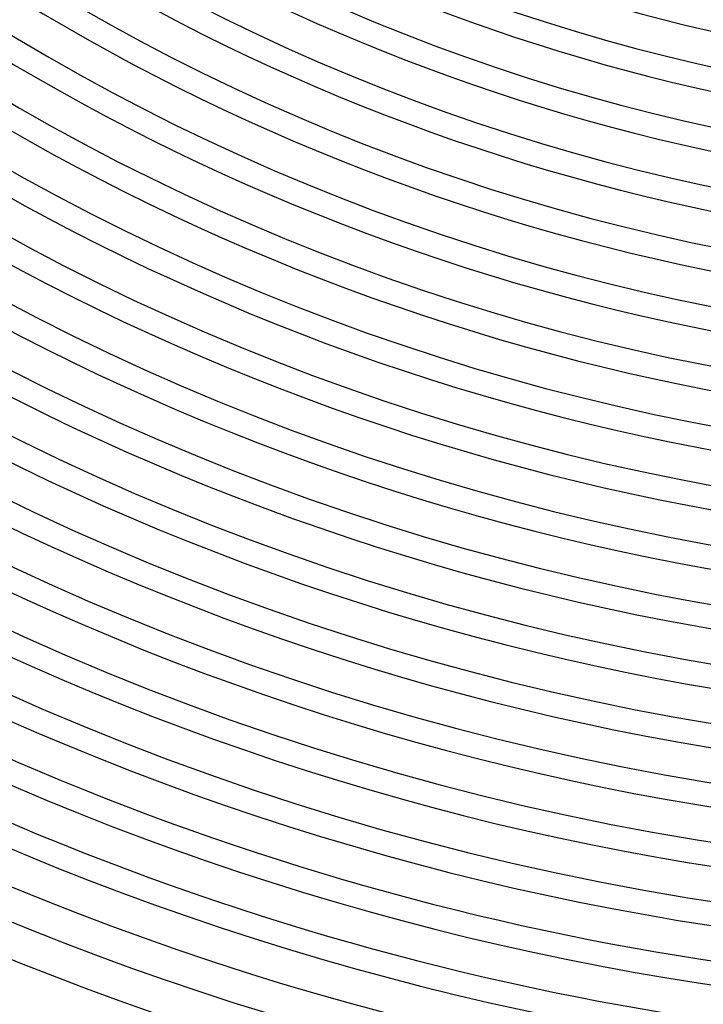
# Model space of a CAD drawing. Header units: millimetres. Extents: x -385 to 385, y -385 to 385.
# Tile 41 of 113: x -128 to -49, y -325 to -212. Entities that reach past the tile are written whole.
import ezdxf

# ---------------------------------------------------------------- set-up
doc = ezdxf.new("R2010")
doc.units = ezdxf.units.MM
doc.layers.add('THICK', color=7, linetype='Continuous')

msp = doc.modelspace()

# ---------------------------------------------------------------- linework, layer by layer
at = {"layer": 'THICK'}
for centre, radius, start, end in [((0, 1.653218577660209e-15), 330.5, 179.9999801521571, 0), ((0, 2.418597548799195e-15), 323.75, 179.9999801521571, 0), ((0, 3.183976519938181e-15), 317, 179.9999801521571, 0), ((0, 3.949355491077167e-15), 310.25, 179.9999801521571, 0), ((0, 4.714734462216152e-15), 303.5, 179.9999801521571, 0), ((0, 5.480113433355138e-15), 296.75, 179.9999801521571, 0), ((0, 6.245492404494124e-15), 290, 179.9999801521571, 0), ((0, 7.01087137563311e-15), 283.25, 179.9999801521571, 0), ((0, 7.776250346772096e-15), 276.5, 179.9999801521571, 0), ((0, 8.541629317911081e-15), 269.75, 179.9999801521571, 0), ((0, 9.307008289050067e-15), 263, 179.9999801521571, 0), ((0, 1.007238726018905e-14), 256.25, 179.9999801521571, 0), ((0, 1.083776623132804e-14), 249.5, 179.9999801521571, 0), ((0, 1.160314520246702e-14), 242.75, 179.9999801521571, 0), ((0, 1.236852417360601e-14), 236, 179.9999801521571, 0), ((0, 1.3133903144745e-14), 229.25, 179.9999801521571, 0), ((0, 1.389928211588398e-14), 222.5, 179.9999801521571, 0), ((0, 1.466466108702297e-14), 215.75, 179.9999801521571, 0), ((0, 1.389928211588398e-14), 218.5, 225.5242271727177, 269.4757623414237), ((0, 1.3133903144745e-14), 225.25, 225.5086427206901, 269.4913467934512), ((0, 1.236852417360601e-14), 232, 225.4939177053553, 269.5060718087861), ((0, 1.160314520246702e-14), 238.75, 225.4799948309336, 269.5200519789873), ((0, 1.083776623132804e-14), 245.5, 225.4667595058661, 269.5332300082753), ((0, 1.007238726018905e-14), 252.25, 225.4542690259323, 269.5457204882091), ((0, 9.307008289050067e-15), 259, 225.4424660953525, 269.5575807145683), ((0, 8.541629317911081e-15), 265.75, 225.4311788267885, 269.5688106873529), ((0, 7.776250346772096e-15), 272.5, 225.420521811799, 269.5794677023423), ((0, 7.01087137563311e-15), 279.25, 225.4103804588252, 269.5896663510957), ((0, 6.245492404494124e-15), 286, 225.4006974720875, 269.5993493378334), ((0, 5.480113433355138e-15), 292.75, 225.3914155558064, 269.608573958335), ((0, 4.714734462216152e-15), 299.5, 225.3825920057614, 269.61739750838), ((0, 3.949355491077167e-15), 306.25, 225.3741695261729, 269.6258199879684), ((0, 3.183976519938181e-15), 313, 225.3660908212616, 269.6338986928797), ((0, 2.418597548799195e-15), 319.75, 225.3583558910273, 269.641633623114), ((0, 1.653218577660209e-15), 326.5, 225.3509647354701, 269.6490247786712), ((0, 8.878396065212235e-16), 333.25, 225.3438600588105, 269.6561294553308), ((0, 8.878396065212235e-16), 337.25, 225.0860863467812, 269.9139031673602), ((0, 1.224606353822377e-16), 341, 225.3360678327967, 269.6639789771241), ((0, 1.224606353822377e-16), 345, 225.3315987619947, 269.6683907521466)]:
    msp.add_arc(centre, radius, start, end, dxfattribs=at)

doc.saveas('drawing.dxf')
